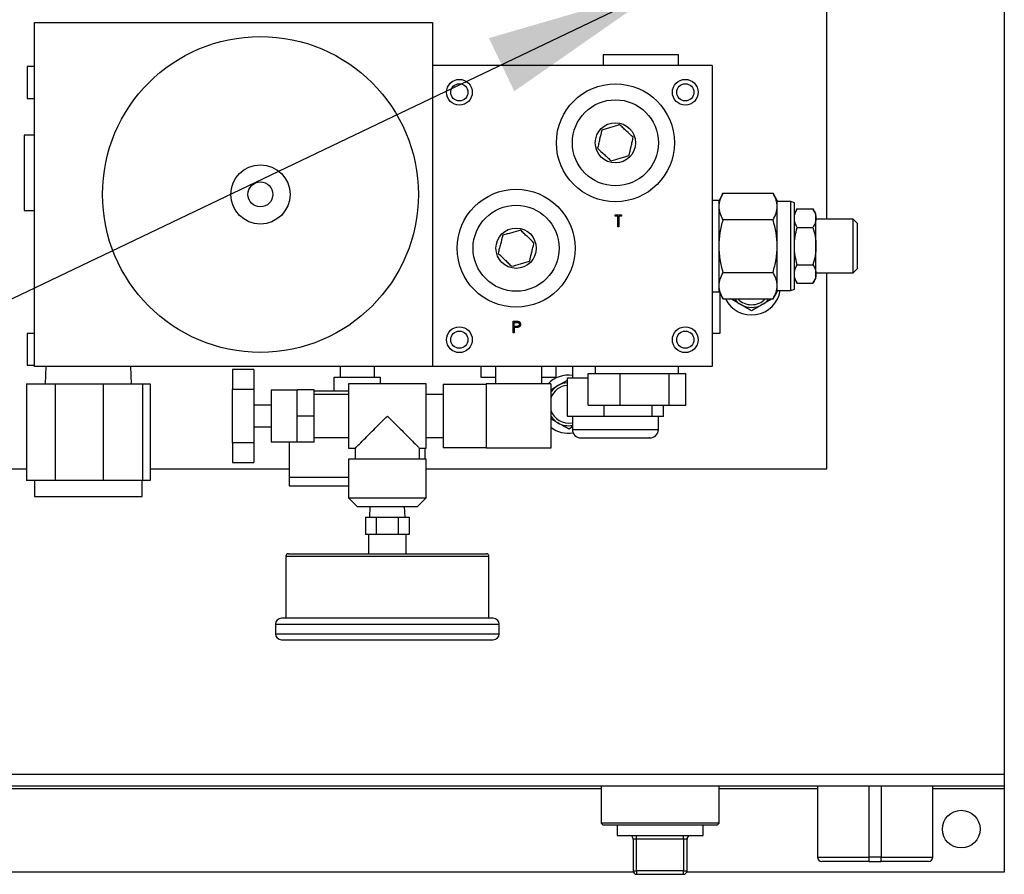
# Model space of a CAD drawing. Header units: inches. Extents: x 4 to 172, y 4 to 132.
# Tile 14 of 40: x 41 to 53, y 103 to 113. Entities that reach past the tile are written whole.
import ezdxf

# ---------------------------------------------------------------- set-up
doc = ezdxf.new("R2010")
doc.units = ezdxf.units.IN
doc.header["$LTSCALE"] = 16
doc.header["$MEASUREMENT"] = 0
doc.layers.add('TEXT', color=140, linetype='Continuous', lineweight=25)
doc.dimstyles.new('SLDDIMSTYLE2', dxfattribs={"dimtxt": 0.18, "dimasz": 2.08, "dimexe": 0, "dimexo": 0.0625, "dimgap": 0, "dimtad": 0, "dimtih": 1, "dimtoh": 1, "dimdec": 0, "dimrnd": 1e-09, "dimzin": 0, "dimdsep": 46, "dimtxsty": 'Standard', "dimsah": 1, "dimcen": 0.09, "dimadec": 0, "dimazin": 0, "dimtfac": 2.08, "dimtdec": 0, "dimtofl": 0, "dimtmove": 0, "dimatfit": 3, "dimfxl": 0, "dimfrac": 2, "dimtolj": 1, "dimtzin": 0, "dimarcsym": 0})

msp = doc.modelspace()

# ---------------------------------------------------------------- linework, layer by layer
for p, q in [((52.587, 128.118), (52.587, 104.012)), ((50.525, 110.464), (50.525, 124.565)), ((41.318, 112.753), (45.943, 112.753)), ((41.318, 108.753), (41.318, 112.753)), ((45.943, 112.753), (45.943, 112.253)), ((47.925, 112.375), (47.925, 112.253)), ((48.8, 112.375), (47.925, 112.375)), ((48.8, 112.253), (48.8, 112.375)), ((45.943, 112.253), (45.943, 108.753)), ((49.193, 112.253), (45.943, 112.253)), ((49.193, 112.253), (49.193, 108.753)), ((41.318, 112.238), (41.233, 112.238)), ((41.233, 112.238), (41.233, 111.868)), ((41.233, 111.868), (41.318, 111.868)), ((41.318, 111.44), (41.196, 111.44)), ((41.196, 111.44), (41.196, 110.565)), ((49.321, 110.766), (49.273, 110.683)), ((49.321, 110.766), (49.9, 110.766)), ((49.948, 110.683), (49.9, 110.766)), ((49.273, 110.683), (49.193, 110.683)), ((49.273, 109.623), (49.273, 110.683)), ((49.948, 109.623), (49.948, 110.683)), ((50.108, 110.669), (49.948, 110.669)), ((50.148, 110.655), (50.108, 110.669)), ((50.108, 109.636), (50.108, 110.669)), ((50.148, 109.651), (50.148, 110.655)), ((41.196, 110.565), (41.318, 110.565)), ((50.181, 110.586), (50.148, 110.528)), ((50.181, 110.586), (50.364, 110.586)), ((50.398, 110.528), (50.364, 110.586)), ((48.067, 110.516), (48.139, 110.516)), ((48.067, 110.502), (48.067, 110.516)), ((48.097, 110.502), (48.067, 110.502)), ((48.097, 110.378), (48.097, 110.502)), ((48.139, 110.502), (48.109, 110.502)), ((48.109, 110.502), (48.109, 110.378)), ((48.139, 110.516), (48.139, 110.502)), ((49.9, 110.459), (49.321, 110.459)), ((50.398, 110.479), (50.398, 110.528)), ((50.398, 110.476), (50.398, 110.479)), ((50.398, 110.156), (50.398, 110.476)), ((50.832, 110.464), (50.398, 110.464)), ((50.882, 110.414), (50.832, 110.464)), ((50.832, 109.842), (50.832, 110.464)), ((48.109, 110.378), (48.097, 110.378)), ((50.181, 110.369), (50.364, 110.369)), ((50.882, 109.892), (50.882, 110.414)), ((50.398, 110.15), (50.398, 110.156)), ((50.398, 109.829), (50.398, 110.15)), ((49.321, 109.846), (49.9, 109.846)), ((50.181, 109.936), (50.364, 109.936)), ((50.832, 109.842), (50.882, 109.892)), ((50.148, 109.778), (50.181, 109.72)), ((50.364, 109.72), (50.398, 109.778)), ((50.398, 109.842), (50.832, 109.842)), ((50.398, 109.827), (50.398, 109.829)), ((50.398, 109.778), (50.398, 109.827)), ((50.525, 107.565), (50.525, 109.842)), ((49.193, 109.623), (49.273, 109.623)), ((49.273, 109.623), (49.321, 109.54)), ((49.9, 109.54), (49.948, 109.623)), ((49.948, 109.636), (50.108, 109.636)), ((50.108, 109.636), (50.148, 109.651)), ((50.181, 109.72), (50.364, 109.72)), ((49.284, 109.139), (49.284, 109.604)), ((49.321, 109.54), (49.9, 109.54)), ((49.525, 109.473), (49.41, 109.54)), ((49.89, 109.54), (49.775, 109.473)), ((46.88, 109.28), (46.907, 109.28)), ((46.88, 109.143), (46.88, 109.28)), ((46.893, 109.22), (46.893, 109.266)), ((46.893, 109.266), (46.918, 109.266)), ((46.917, 109.22), (46.893, 109.22)), ((46.893, 109.206), (46.893, 109.143)), ((46.903, 109.206), (46.893, 109.206)), ((41.318, 109.138), (41.233, 109.138)), ((41.233, 109.138), (41.233, 108.768)), ((46.893, 109.143), (46.88, 109.143)), ((49.193, 109.139), (49.284, 109.139)), ((41.233, 108.768), (41.318, 108.768)), ((45.943, 108.753), (41.318, 108.753)), ((41.45, 108.753), (41.443, 108.553)), ((42.443, 108.553), (42.436, 108.753)), ((43.618, 108.719), (43.618, 108.49)), ((43.868, 108.719), (43.618, 108.719)), ((43.868, 108.719), (43.868, 108.49)), ((44.868, 108.753), (44.868, 108.628)), ((45.268, 108.628), (45.268, 108.753)), ((49.193, 108.753), (45.943, 108.753)), ((46.505, 108.753), (46.505, 108.631)), ((46.674, 108.753), (46.674, 108.553)), ((47.212, 108.553), (47.212, 108.753)), ((47.38, 108.631), (47.38, 108.753)), ((47.568, 108.753), (47.568, 108.623)), ((47.834, 108.753), (47.834, 108.673)), ((48.801, 108.673), (48.801, 108.753)), ((44.798, 108.468), (44.798, 108.628)), ((44.798, 108.628), (45.338, 108.628)), ((45.338, 108.553), (45.338, 108.628)), ((46.505, 108.631), (46.674, 108.631)), ((47.212, 108.631), (47.38, 108.631)), ((47.4, 108.531), (47.51, 108.595)), ((47.51, 108.623), (47.75, 108.623)), ((47.51, 108.173), (47.51, 108.623)), ((47.75, 108.303), (47.75, 108.673)), ((47.75, 108.673), (48.125, 108.673)), ((48.125, 108.303), (48.125, 108.673)), ((48.125, 108.673), (48.693, 108.673)), ((48.693, 108.303), (48.693, 108.673)), ((48.693, 108.673), (48.886, 108.673)), ((48.886, 108.303), (48.886, 108.673)), ((41.224, 108.553), (41.224, 107.428)), ((41.224, 108.553), (41.556, 108.553)), ((41.556, 108.553), (41.556, 107.428)), ((41.556, 108.553), (42.115, 108.553)), ((42.115, 108.553), (42.115, 107.428)), ((42.115, 108.553), (42.573, 108.553)), ((42.573, 108.553), (42.573, 107.428)), ((42.573, 108.553), (42.662, 108.553)), ((42.662, 108.553), (42.662, 107.428)), ((43.618, 108.49), (43.868, 108.49)), ((43.618, 107.866), (43.618, 108.49)), ((43.868, 108.49), (43.868, 107.866)), ((44.368, 108.478), (44.068, 108.478)), ((44.068, 108.478), (44.068, 107.878)), ((44.368, 108.178), (44.368, 108.481)), ((44.568, 108.481), (44.368, 108.481)), ((44.568, 108.178), (44.568, 108.481)), ((45.868, 108.553), (44.968, 108.553)), ((44.968, 108.553), (44.968, 107.803)), ((45.868, 107.803), (45.868, 108.553)), ((46.568, 108.543), (46.068, 108.543)), ((46.068, 108.543), (46.068, 108.178)), ((46.568, 108.553), (46.568, 107.803)), ((47.318, 108.553), (46.568, 108.553)), ((47.318, 108.553), (47.318, 107.803)), ((47.318, 108.484), (47.4, 108.531)), ((44.968, 108.468), (44.568, 108.468)), ((44.968, 108.428), (44.568, 108.428)), ((46.068, 108.428), (45.868, 108.428)), ((44.068, 108.303), (43.868, 108.303)), ((47.75, 108.303), (48.125, 108.303)), ((47.937, 108.173), (47.937, 108.303)), ((48.125, 108.303), (48.693, 108.303)), ((48.495, 108.173), (48.495, 108.303)), ((48.626, 108.173), (48.626, 108.303)), ((48.693, 108.303), (48.886, 108.303)), ((44.568, 108.178), (44.368, 108.178)), ((44.368, 107.875), (44.368, 108.178)), ((44.568, 107.875), (44.568, 108.178)), ((46.068, 108.178), (46.068, 107.813)), ((47.4, 108.098), (47.318, 108.146)), ((47.937, 108.173), (47.51, 108.173)), ((47.568, 108.173), (47.568, 108.023)), ((48.495, 108.173), (47.937, 108.173)), ((48.626, 108.173), (48.495, 108.173)), ((48.568, 108.023), (48.568, 108.173)), ((43.868, 108.053), (44.068, 108.053)), ((47.568, 108.051), (47.525, 108.026)), ((47.568, 108.023), (48.068, 108.023)), ((48.068, 108.023), (48.568, 108.023)), ((44.568, 107.928), (44.968, 107.928)), ((45.868, 107.928), (46.068, 107.928)), ((43.868, 107.866), (43.618, 107.866)), ((43.618, 107.866), (43.618, 107.636)), ((43.868, 107.866), (43.868, 107.636)), ((44.068, 107.878), (44.368, 107.878)), ((44.278, 107.878), (44.278, 107.468)), ((44.568, 107.875), (44.368, 107.875)), ((44.968, 107.803), (45.044, 107.803)), ((45.044, 107.803), (45.044, 107.678)), ((45.792, 107.803), (45.868, 107.803)), ((45.792, 107.678), (45.792, 107.803)), ((45.858, 107.678), (45.858, 107.803)), ((46.068, 107.813), (46.568, 107.813)), ((47.318, 107.803), (46.568, 107.803)), ((44.968, 107.678), (44.968, 107.228)), ((45.868, 107.678), (44.968, 107.678)), ((45.868, 107.228), (45.868, 107.678)), ((36.525, 107.565), (41.224, 107.565)), ((42.662, 107.565), (44.278, 107.565)), ((43.618, 107.636), (43.868, 107.636)), ((45.868, 107.565), (50.525, 107.565)), ((44.278, 107.468), (44.278, 107.368)), ((44.278, 107.468), (44.968, 107.468)), ((41.556, 107.428), (41.224, 107.428)), ((41.317, 107.428), (41.317, 107.244)), ((42.115, 107.428), (41.556, 107.428)), ((42.573, 107.428), (42.115, 107.428)), ((42.569, 107.244), (42.569, 107.428)), ((42.662, 107.428), (42.573, 107.428)), ((44.278, 107.368), (44.968, 107.368)), ((41.317, 107.244), (42.569, 107.244)), ((44.968, 107.228), (45.068, 107.128)), ((44.968, 107.228), (45.868, 107.228)), ((45.768, 107.128), (45.868, 107.228)), ((45.068, 107.128), (45.768, 107.128)), ((45.216, 107.128), (45.212, 107.003)), ((45.624, 107.003), (45.619, 107.128)), ((45.165, 107.003), (45.165, 106.803)), ((45.165, 107.003), (45.292, 107.003)), ((45.292, 106.803), (45.292, 107.003)), ((45.292, 107.003), (45.544, 107.003)), ((45.544, 107.003), (45.544, 106.803)), ((45.544, 107.003), (45.67, 107.003)), ((45.67, 107.003), (45.67, 106.803)), ((45.217, 106.803), (45.165, 106.803)), ((45.198, 106.803), (45.198, 106.578)), ((45.24, 106.803), (45.217, 106.803)), ((45.292, 106.803), (45.24, 106.803)), ((45.394, 106.803), (45.292, 106.803)), ((45.441, 106.803), (45.394, 106.803)), ((45.544, 106.803), (45.441, 106.803)), ((45.596, 106.803), (45.544, 106.803)), ((45.619, 106.803), (45.596, 106.803)), ((45.67, 106.803), (45.619, 106.803)), ((45.638, 106.578), (45.638, 106.803)), ((44.238, 106.548), (44.238, 105.828)), ((44.238, 106.548), (46.598, 106.548)), ((46.598, 105.828), (46.598, 106.548)), ((44.118, 105.758), (44.118, 105.648)), ((44.118, 105.758), (45.418, 105.758)), ((45.418, 105.758), (46.718, 105.758)), ((46.718, 105.648), (46.718, 105.758)), ((44.118, 105.648), (46.718, 105.648)), ((52.587, 104.012), (34.462, 104.012)), ((52.587, 104.012), (52.587, 103.877)), ((52.587, 103.877), (34.462, 103.877)), ((47.901, 103.847), (34.462, 103.847)), ((47.901, 103.877), (47.901, 103.447)), ((49.274, 103.447), (49.274, 103.877)), ((50.417, 103.847), (49.274, 103.847)), ((50.417, 103.877), (50.417, 103.052)), ((51.017, 103.052), (51.017, 103.877)), ((51.157, 103.877), (51.157, 103.052)), ((51.757, 103.052), (51.757, 103.877)), ((52.587, 103.847), (51.757, 103.847)), ((52.587, 103.877), (52.587, 103.847)), ((52.587, 103.847), (52.587, 102.877)), ((47.901, 103.447), (47.921, 103.427)), ((49.274, 103.447), (47.901, 103.447)), ((49.254, 103.427), (49.274, 103.447)), ((47.921, 103.427), (49.254, 103.427)), ((48.087, 103.427), (48.087, 103.302)), ((49.087, 103.302), (49.087, 103.427)), ((48.087, 103.302), (49.087, 103.302)), ((48.315, 103.262), (48.275, 103.262)), ((48.275, 103.262), (48.275, 102.892)), ((48.315, 103.262), (48.315, 103.302)), ((48.86, 103.262), (48.315, 103.262)), ((48.315, 102.892), (48.315, 103.262)), ((48.86, 103.262), (48.86, 103.302)), ((48.9, 103.262), (48.86, 103.262)), ((48.86, 103.262), (48.86, 102.892)), ((48.9, 102.892), (48.9, 103.262)), ((50.417, 103.052), (51.017, 103.052)), ((51.017, 103.002), (51.017, 103.052)), ((51.157, 103.052), (51.017, 103.052)), ((51.017, 103.002), (51.157, 103.002)), ((51.157, 103.052), (51.757, 103.052)), ((51.157, 103.002), (51.157, 103.052)), ((48.278, 102.877), (34.462, 102.877)), ((48.275, 102.892), (48.315, 102.892)), ((48.86, 102.892), (48.315, 102.892)), ((48.315, 102.892), (48.315, 102.852)), ((48.86, 102.892), (48.9, 102.892)), ((48.86, 102.852), (48.86, 102.892)), ((52.587, 102.877), (48.897, 102.877)), ((48.315, 102.852), (48.86, 102.852))]:
    msp.add_line(p, q)
for centre, radius in [((43.943, 110.753), 1.835), ((46.255, 111.94), 0.15), ((46.255, 111.94), 0.1), ((48.068, 111.353), 0.685), ((48.88, 111.94), 0.15), ((48.88, 111.94), 0.1), ((48.068, 111.353), 0.5), ((48.068, 111.353), 0.234), ((43.943, 110.753), 0.344), ((43.943, 110.753), 0.145), ((46.914, 110.128), 0.685), ((46.914, 110.128), 0.5), ((46.914, 110.128), 0.234), ((46.255, 109.065), 0.15), ((46.255, 109.065), 0.1), ((48.88, 109.065), 0.15), ((48.88, 109.065), 0.1), ((52.087, 103.377), 0.219)]:
    msp.add_circle(centre, radius)
for centre, radius, start, end in [((49.65, 109.69), 0.338, 206.3734, 350.8927), ((49.65, 109.69), 0.25, 216.9117, 240), ((49.65, 109.69), 0.219, 223.3444, 316.6556), ((49.65, 109.69), 0.25, 300, 323.0883), ((49.65, 109.69), 0.25, 240, 300), ((47.525, 108.315), 0.338, 82.6911, 135.2397), ((47.525, 108.315), 0.219, 93.9575, 161.1355), ((47.525, 108.315), 0.25, 120, 145.8938), ((47.525, 108.315), 0.25, 93.4621, 120), ((47.525, 108.315), 0.219, 198.8645, 281.3365), ((47.525, 108.315), 0.25, 214.1062, 240), ((47.525, 108.315), 0.338, 232.2349, 278.8877), ((47.525, 108.315), 0.25, 240, 279.9041), ((47.668, 108.023), 0.1, 180, 270), ((48.468, 108.023), 0.1, 270, 0), ((44.268, 106.548), 0.03, 90, 180), ((46.568, 106.548), 0.03, 0, 90), ((44.188, 105.758), 0.07, 90, 180), ((46.648, 105.758), 0.07, 0, 90), ((44.188, 105.648), 0.07, 180, 270), ((46.648, 105.648), 0.07, 270, 0), ((48.235, 103.262), 0.04, 0, 90), ((48.94, 103.262), 0.04, 90, 180), ((50.467, 103.052), 0.05, 180, 270), ((51.707, 103.052), 0.05, 270, 0), ((48.315, 102.892), 0.04, 180, 270), ((48.86, 102.892), 0.04, 270, 0)]:
    msp.add_arc(centre, radius, start, end)
for points, knots in [([(48.116, 111.564), (48.082, 111.553), (48.048, 111.543), (48.004, 111.529), (47.995, 111.526), (47.977, 111.521), (47.969, 111.518), (47.943, 111.51), (47.926, 111.505), (47.909, 111.5)], [0, 0, 0, 0, 0.5, 0.5, 0.625, 0.625, 0.75, 0.75, 1, 1, 1, 1]), ([(48.275, 111.417), (48.249, 111.441), (48.222, 111.465), (48.189, 111.496), (48.182, 111.503), (48.168, 111.515), (48.162, 111.521), (48.142, 111.54), (48.129, 111.552), (48.116, 111.564)], [0, 0, 0, 0, 0.5, 0.5, 0.625, 0.625, 0.75, 0.75, 1, 1, 1, 1]), ([(47.909, 111.5), (47.901, 111.465), (47.893, 111.43), (47.883, 111.385), (47.881, 111.376), (47.877, 111.358), (47.875, 111.35), (47.869, 111.323), (47.865, 111.306), (47.861, 111.289)], [0, 0, 0, 0, 0.5, 0.5, 0.625, 0.625, 0.75, 0.75, 1, 1, 1, 1]), ([(48.227, 111.206), (48.235, 111.24), (48.243, 111.275), (48.253, 111.32), (48.255, 111.329), (48.259, 111.347), (48.261, 111.356), (48.267, 111.382), (48.271, 111.4), (48.275, 111.417)], [0, 0, 0, 0, 0.5, 0.5, 0.625, 0.625, 0.75, 0.75, 1, 1, 1, 1]), ([(47.861, 111.289), (47.887, 111.265), (47.913, 111.24), (47.947, 111.209), (47.954, 111.203), (47.967, 111.19), (47.974, 111.184), (47.994, 111.166), (48.007, 111.154), (48.02, 111.142)], [0, 0, 0, 0, 0.5, 0.5, 0.625, 0.625, 0.75, 0.75, 1, 1, 1, 1]), ([(48.02, 111.142), (48.054, 111.152), (48.088, 111.163), (48.132, 111.176), (48.141, 111.179), (48.158, 111.184), (48.167, 111.187), (48.193, 111.195), (48.21, 111.2), (48.227, 111.206)], [0, 0, 0, 0, 0.5, 0.5, 0.625, 0.625, 0.75, 0.75, 1, 1, 1, 1]), ([(49.321, 110.459), (49.306, 110.484), (49.294, 110.51), (49.278, 110.56), (49.273, 110.586), (49.273, 110.625), (49.275, 110.638), (49.279, 110.664), (49.282, 110.677), (49.294, 110.716), (49.306, 110.741), (49.321, 110.766)], [0, 0, 0, 0, 0.25, 0.25, 0.5, 0.5, 0.625, 0.625, 0.75, 0.75, 1, 1, 1, 1]), ([(49.9, 110.459), (49.914, 110.484), (49.926, 110.51), (49.943, 110.56), (49.947, 110.586), (49.947, 110.625), (49.946, 110.638), (49.942, 110.664), (49.939, 110.677), (49.926, 110.716), (49.914, 110.741), (49.9, 110.766)], [0, 0, 0, 0, 0.25, 0.25, 0.5, 0.5, 0.625, 0.625, 0.75, 0.75, 1, 1, 1, 1]), ([(50.148, 110.479), (50.148, 110.497), (50.151, 110.515), (50.163, 110.551), (50.171, 110.568), (50.181, 110.586)], [0, 0, 0, 0, 0.5, 0.5, 1, 1, 1, 1]), ([(50.364, 110.586), (50.374, 110.568), (50.383, 110.551), (50.394, 110.515), (50.398, 110.497), (50.398, 110.479)], [0, 0, 0, 0, 0.5, 0.5, 1, 1, 1, 1]), ([(49.321, 109.846), (49.306, 109.896), (49.294, 109.947), (49.278, 110.049), (49.273, 110.1), (49.273, 110.205), (49.278, 110.257), (49.294, 110.359), (49.306, 110.409), (49.321, 110.459)], [0, 0, 0, 0, 0.25, 0.25, 0.5, 0.5, 0.75, 0.75, 1, 1, 1, 1]), ([(49.9, 109.846), (49.914, 109.896), (49.926, 109.947), (49.943, 110.049), (49.947, 110.1), (49.947, 110.205), (49.943, 110.257), (49.926, 110.359), (49.914, 110.409), (49.9, 110.459)], [0, 0, 0, 0, 0.25, 0.25, 0.5, 0.5, 0.75, 0.75, 1, 1, 1, 1]), ([(50.181, 110.369), (50.171, 110.387), (50.163, 110.404), (50.151, 110.44), (50.148, 110.458), (50.148, 110.476)], [0, 0, 0, 0, 0.5, 0.5, 1, 1, 1, 1]), ([(50.398, 110.476), (50.398, 110.458), (50.394, 110.44), (50.383, 110.404), (50.374, 110.387), (50.364, 110.369)], [0, 0, 0, 0, 0.5, 0.5, 1, 1, 1, 1]), ([(46.967, 110.338), (46.933, 110.328), (46.898, 110.318), (46.854, 110.306), (46.845, 110.303), (46.827, 110.298), (46.819, 110.296), (46.793, 110.288), (46.775, 110.283), (46.758, 110.278)], [0, 0, 0, 0, 0.5, 0.5, 0.625, 0.625, 0.75, 0.75, 1, 1, 1, 1]), ([(47.122, 110.187), (47.097, 110.212), (47.071, 110.237), (47.038, 110.269), (47.031, 110.275), (47.018, 110.288), (47.012, 110.294), (46.992, 110.313), (46.979, 110.325), (46.967, 110.338)], [0, 0, 0, 0, 0.5, 0.5, 0.625, 0.625, 0.75, 0.75, 1, 1, 1, 1]), ([(50.148, 110.156), (50.148, 110.192), (50.151, 110.228), (50.163, 110.299), (50.171, 110.334), (50.181, 110.369)], [0, 0, 0, 0, 0.5, 0.5, 1, 1, 1, 1]), ([(50.364, 110.369), (50.374, 110.334), (50.383, 110.299), (50.394, 110.228), (50.398, 110.192), (50.398, 110.156)], [0, 0, 0, 0, 0.5, 0.5, 1, 1, 1, 1]), ([(46.758, 110.278), (46.75, 110.244), (46.741, 110.209), (46.73, 110.165), (46.728, 110.156), (46.723, 110.138), (46.721, 110.129), (46.714, 110.103), (46.71, 110.086), (46.706, 110.068)], [0, 0, 0, 0, 0.5, 0.5, 0.625, 0.625, 0.75, 0.75, 1, 1, 1, 1]), ([(47.069, 109.977), (47.078, 110.011), (47.087, 110.046), (47.098, 110.091), (47.1, 110.1), (47.105, 110.117), (47.107, 110.126), (47.113, 110.153), (47.118, 110.17), (47.122, 110.187)], [0, 0, 0, 0, 0.5, 0.5, 0.625, 0.625, 0.75, 0.75, 1, 1, 1, 1]), ([(50.181, 109.936), (50.171, 109.971), (50.163, 110.006), (50.151, 110.077), (50.148, 110.113), (50.148, 110.15)], [0, 0, 0, 0, 0.5, 0.5, 1, 1, 1, 1]), ([(50.398, 110.15), (50.398, 110.113), (50.394, 110.077), (50.383, 110.006), (50.374, 109.971), (50.364, 109.936)], [0, 0, 0, 0, 0.5, 0.5, 1, 1, 1, 1]), ([(46.706, 110.068), (46.731, 110.044), (46.757, 110.019), (46.79, 109.987), (46.796, 109.98), (46.81, 109.968), (46.816, 109.961), (46.836, 109.942), (46.848, 109.93), (46.861, 109.918)], [0, 0, 0, 0, 0.5, 0.5, 0.625, 0.625, 0.75, 0.75, 1, 1, 1, 1]), ([(46.861, 109.918), (46.895, 109.927), (46.93, 109.937), (46.974, 109.95), (46.983, 109.952), (47, 109.957), (47.009, 109.96), (47.035, 109.967), (47.052, 109.972), (47.069, 109.977)], [0, 0, 0, 0, 0.5, 0.5, 0.625, 0.625, 0.75, 0.75, 1, 1, 1, 1]), ([(49.321, 109.54), (49.306, 109.565), (49.294, 109.59), (49.278, 109.641), (49.273, 109.666), (49.273, 109.706), (49.275, 109.719), (49.279, 109.745), (49.282, 109.757), (49.294, 109.796), (49.306, 109.821), (49.321, 109.846)], [0, 0, 0, 0, 0.25, 0.25, 0.5, 0.5, 0.625, 0.625, 0.75, 0.75, 1, 1, 1, 1]), ([(49.9, 109.54), (49.914, 109.565), (49.926, 109.59), (49.943, 109.641), (49.947, 109.666), (49.947, 109.706), (49.946, 109.719), (49.942, 109.745), (49.939, 109.757), (49.926, 109.796), (49.914, 109.821), (49.9, 109.846)], [0, 0, 0, 0, 0.25, 0.25, 0.5, 0.5, 0.625, 0.625, 0.75, 0.75, 1, 1, 1, 1]), ([(50.148, 109.829), (50.148, 109.848), (50.151, 109.866), (50.163, 109.901), (50.171, 109.919), (50.181, 109.936)], [0, 0, 0, 0, 0.5, 0.5, 1, 1, 1, 1]), ([(50.364, 109.936), (50.374, 109.919), (50.383, 109.901), (50.394, 109.866), (50.398, 109.848), (50.398, 109.829)], [0, 0, 0, 0, 0.5, 0.5, 1, 1, 1, 1]), ([(50.181, 109.72), (50.171, 109.737), (50.163, 109.755), (50.151, 109.79), (50.148, 109.808), (50.148, 109.827)], [0, 0, 0, 0, 0.5, 0.5, 1, 1, 1, 1]), ([(50.398, 109.827), (50.398, 109.808), (50.394, 109.79), (50.383, 109.755), (50.374, 109.737), (50.364, 109.72)], [0, 0, 0, 0, 0.5, 0.5, 1, 1, 1, 1]), ([(46.907, 109.28), (46.909, 109.28), (46.913, 109.28), (46.918, 109.28), (46.923, 109.28), (46.927, 109.28), (46.931, 109.28), (46.934, 109.279), (46.936, 109.279), (46.938, 109.279), (46.939, 109.278)], [0, 0, 0, 0, 0.176956, 0.339055, 0.486318, 0.618781, 0.735619, 0.838742, 0.926457, 1, 1, 1, 1]), ([(46.939, 109.278), (46.94, 109.278), (46.942, 109.278), (46.944, 109.277), (46.947, 109.275), (46.949, 109.274), (46.952, 109.272), (46.954, 109.271), (46.956, 109.269), (46.958, 109.266), (46.96, 109.264), (46.961, 109.262), (46.962, 109.259), (46.963, 109.256), (46.964, 109.253), (46.965, 109.25), (46.965, 109.247), (46.965, 109.245), (46.965, 109.244)], [0, 0, 0, 0, 0.062458, 0.123445, 0.183344, 0.243064, 0.302016, 0.361208, 0.421738, 0.482805, 0.544402, 0.606008, 0.66746, 0.730084, 0.794626, 0.860397, 0.928934, 1, 1, 1, 1]), ([(46.938, 109.209), (46.937, 109.208), (46.935, 109.208), (46.932, 109.208), (46.928, 109.207), (46.924, 109.207), (46.92, 109.207), (46.914, 109.206), (46.909, 109.206), (46.905, 109.206), (46.903, 109.206)], [0, 0, 0, 0, 0.075172, 0.164743, 0.268011, 0.385964, 0.517799, 0.663698, 0.824417, 1, 1, 1, 1]), ([(46.953, 109.243), (46.953, 109.242), (46.953, 109.24), (46.952, 109.237), (46.951, 109.234), (46.949, 109.231), (46.947, 109.228), (46.944, 109.226), (46.942, 109.224), (46.939, 109.223), (46.937, 109.222), (46.934, 109.222), (46.932, 109.221), (46.93, 109.221), (46.927, 109.22), (46.924, 109.22), (46.92, 109.22), (46.918, 109.22), (46.917, 109.22)], [0, 0, 0, 0, 0.070447, 0.138361, 0.206546, 0.275354, 0.344645, 0.413635, 0.482952, 0.555218, 0.594638, 0.638343, 0.686239, 0.739449, 0.796958, 0.85998, 0.927469, 1, 1, 1, 1]), ([(46.918, 109.266), (46.919, 109.266), (46.921, 109.266), (46.925, 109.266), (46.928, 109.266), (46.93, 109.266), (46.933, 109.265), (46.935, 109.265), (46.937, 109.265), (46.939, 109.264), (46.942, 109.263), (46.945, 109.261), (46.947, 109.259), (46.949, 109.256), (46.951, 109.253), (46.952, 109.25), (46.953, 109.247), (46.953, 109.245), (46.953, 109.243)], [0, 0, 0, 0, 0.073322, 0.141445, 0.203841, 0.261743, 0.314001, 0.361834, 0.404456, 0.442365, 0.512391, 0.581628, 0.650404, 0.721198, 0.79186, 0.8608, 0.929976, 1, 1, 1, 1]), ([(46.965, 109.244), (46.965, 109.242), (46.965, 109.24), (46.965, 109.237), (46.964, 109.234), (46.964, 109.231), (46.962, 109.228), (46.961, 109.225), (46.96, 109.223), (46.958, 109.221), (46.956, 109.219), (46.954, 109.217), (46.952, 109.215), (46.949, 109.213), (46.947, 109.212), (46.944, 109.21), (46.941, 109.209), (46.939, 109.209), (46.938, 109.209)], [0, 0, 0, 0, 0.070119, 0.137192, 0.202016, 0.264631, 0.326117, 0.38601, 0.445812, 0.505298, 0.564633, 0.624283, 0.683902, 0.743953, 0.805388, 0.868388, 0.933084, 1, 1, 1, 1]), ([(45.044, 107.803), (45.044, 107.803), (45.043, 107.801), (45.054, 107.813), (45.095, 107.854), (45.156, 107.916), (45.227, 107.986), (45.31, 108.07), (45.376, 108.136), (45.418, 108.178), (45.418, 108.178)], [0, 0, 0, 0, 0.001507, 0.141317, 0.280468, 0.476963, 0.611891, 0.750622, 0.998923, 1, 1, 1, 1]), ([(45.418, 108.178), (45.418, 108.178), (45.447, 108.149), (45.504, 108.091), (45.58, 108.016), (45.644, 107.952), (45.703, 107.892), (45.756, 107.839), (45.784, 107.81), (45.795, 107.8), (45.792, 107.803), (45.792, 107.803)], [0, 0, 0, 0, 0.001076, 0.169634, 0.343129, 0.461259, 0.582122, 0.758467, 0.898927, 0.998494, 1, 1, 1, 1]), ([(47.67, 107.923), (47.669, 107.923), (47.669, 107.923), (47.684, 107.923), (47.712, 107.923), (47.754, 107.923), (47.811, 107.923), (47.879, 107.923), (47.955, 107.923), (48.035, 107.923), (48.113, 107.923), (48.161, 107.923), (48.185, 107.923)], [0, 0, 0, 0, 0.0613394, 0.159295, 0.2572506, 0.3610738, 0.4692132, 0.5796475, 0.6900818, 0.7982213, 0.9020444, 1, 1, 1, 1]), ([(48.185, 107.923), (48.208, 107.923), (48.255, 107.923), (48.32, 107.923), (48.378, 107.923), (48.424, 107.923), (48.454, 107.923), (48.468, 107.923), (48.466, 107.923), (48.466, 107.923)], [0, 0, 0, 0, 0.1437543, 0.2961194, 0.454819, 0.6168863, 0.7789537, 0.9376533, 1, 1, 1, 1]), ([(44.268, 106.578), (44.268, 106.578), (44.268, 106.578), (44.269, 106.578), (44.27, 106.578), (44.271, 106.578), (44.273, 106.578), (44.275, 106.578), (44.277, 106.578), (44.28, 106.578), (44.283, 106.578), (44.292, 106.578), (44.311, 106.578), (44.347, 106.578), (44.395, 106.578), (44.454, 106.578), (44.524, 106.578), (44.603, 106.578), (44.691, 106.578), (44.787, 106.578), (44.888, 106.578), (44.992, 106.578), (45.1, 106.578), (45.186, 106.578), (45.25, 106.578), (45.292, 106.578), (45.334, 106.578), (45.376, 106.578), (45.404, 106.578), (45.418, 106.578)], [0, 0, 0, 0, 0.011674, 0.023333, 0.034981, 0.046621, 0.058258, 0.069895, 0.081537, 0.093187, 0.104849, 0.116527, 0.178262, 0.240009, 0.304317, 0.368637, 0.434314, 0.500002, 0.565679, 0.631368, 0.695676, 0.759996, 0.821731, 0.883478, 0.906812, 0.9301, 0.953373, 0.976662, 1, 1, 1, 1]), ([(45.418, 106.578), (45.425, 106.578), (45.439, 106.578), (45.46, 106.578), (45.481, 106.578), (45.502, 106.578), (45.523, 106.578), (45.544, 106.578), (45.565, 106.578), (45.586, 106.578), (45.606, 106.578), (45.657, 106.578), (45.736, 106.578), (45.843, 106.578), (45.948, 106.578), (46.049, 106.578), (46.144, 106.578), (46.232, 106.578), (46.312, 106.578), (46.382, 106.578), (46.441, 106.578), (46.488, 106.578), (46.525, 106.578), (46.545, 106.578), (46.556, 106.578), (46.561, 106.578), (46.565, 106.578), (46.567, 106.578), (46.568, 106.578), (46.568, 106.578)], [0, 0, 0, 0, 0.011675, 0.023335, 0.034983, 0.046624, 0.058261, 0.069898, 0.081539, 0.093188, 0.10485, 0.116527, 0.178262, 0.240009, 0.304317, 0.368637, 0.434314, 0.500002, 0.565679, 0.631368, 0.695676, 0.759996, 0.821731, 0.883478, 0.90681, 0.930097, 0.95337, 0.976661, 1, 1, 1, 1]), ([(45.418, 105.828), (45.092, 105.828), (44.779, 105.828), (44.317, 105.828), (44.188, 105.828), (44.188, 105.828)], [0, 0, 0, 0, 0.5, 0.5, 1, 1, 1, 1]), ([(46.648, 105.828), (46.648, 105.828), (46.518, 105.828), (46.057, 105.828), (45.744, 105.828), (45.418, 105.828)], [0, 0, 0, 0, 0.5, 0.5, 1, 1, 1, 1]), ([(44.188, 105.578), (44.188, 105.578), (44.317, 105.578), (44.779, 105.578), (45.092, 105.578), (45.418, 105.578)], [0, 0, 0, 0, 0.5, 0.5, 1, 1, 1, 1]), ([(45.418, 105.578), (45.744, 105.578), (46.057, 105.578), (46.518, 105.578), (46.648, 105.578), (46.648, 105.578)], [0, 0, 0, 0, 0.5, 0.5, 1, 1, 1, 1]), ([(51.017, 103.002), (50.871, 103.002), (50.732, 103.002), (50.525, 103.002), (50.467, 103.002), (50.467, 103.002)], [0, 0, 0, 0, 0.5, 0.5, 1, 1, 1, 1]), ([(51.707, 103.002), (51.707, 103.002), (51.649, 103.002), (51.443, 103.002), (51.303, 103.002), (51.157, 103.002)], [0, 0, 0, 0, 0.5, 0.5, 1, 1, 1, 1])]:
    msp.add_open_spline(points, degree=3, knots=knots)
for points in [[(49.65, 109.401), (49.609, 109.425), (49.568, 109.449), (49.525, 109.473)], [(49.775, 109.473), (49.732, 109.449), (49.691, 109.425), (49.65, 109.401)], [(47.525, 108.026), (47.484, 108.05), (47.443, 108.074), (47.4, 108.098)]]:
    msp.add_open_spline(points, degree=3)

# ---------------------------------------------------------------- leaders
at = {"layer": 'TEXT'}
msp.add_leader([(48.622, 113.158), (28.296, 103.441), (24.296, 103.441)], dimstyle='SLDDIMSTYLE2', dxfattribs=at)

doc.saveas('drawing.dxf')
